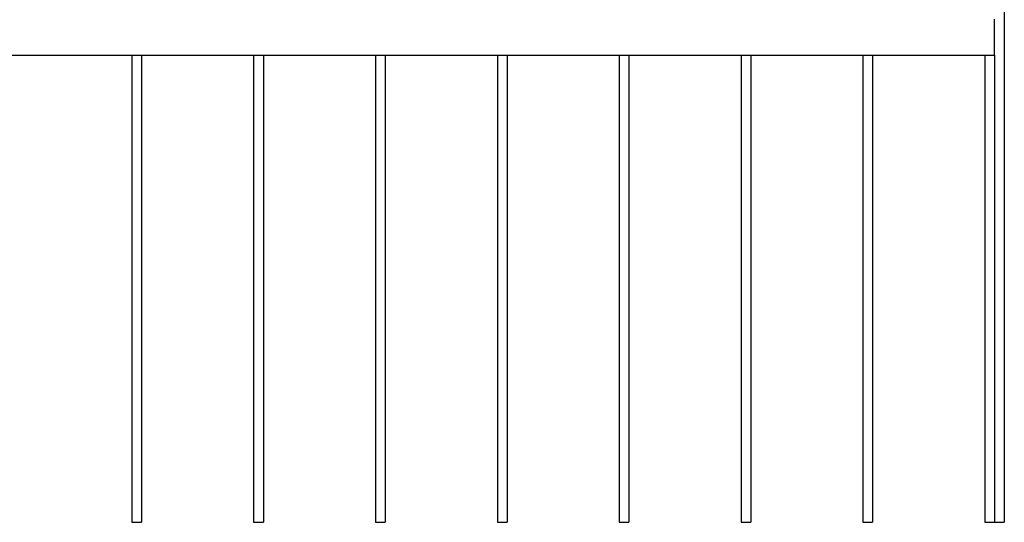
# Model space of a CAD drawing. Header units: millimetres. Extents: x 2538 to 24562, y 4449 to 23795.
# Tile 116 of 256: x 12447 to 13659, y 5363 to 5982. Entities that reach past the tile are written whole.
import ezdxf

# ---------------------------------------------------------------- set-up
doc = ezdxf.new("R2010")
doc.units = ezdxf.units.MM
doc.layers.add('Make2D$Visible$Curves', color=7, linetype='Continuous', true_color=0x000000)

msp = doc.modelspace()

# ---------------------------------------------------------------- linework, layer by layer
at = {"layer": 'Make2D$Visible$Curves', "color": 7, "lineweight": -3}
for points in [[(13658.9, 7763.4), (13658.9, 6563.4), (13658.9, 5363.4)], [(13646.9, 5939.1), (13646.9, 5960.2), (13646.9, 5981.2)], [(11234.9, 5938.1), (12440.9, 5938.1), (13646.9, 5938.1)], [(12584.9, 5938.1), (12584.9, 5650.7), (12584.9, 5363.4)], [(12596.9, 5938.1), (12596.9, 5650.7), (12596.9, 5363.4)], [(12734.9, 5938.1), (12734.9, 5650.7), (12734.9, 5363.4)], [(12746.9, 5938.1), (12746.9, 5650.7), (12746.9, 5363.4)], [(12884.9, 5938.1), (12884.9, 5650.7), (12884.9, 5363.4)], [(12896.9, 5938.1), (12896.9, 5650.7), (12896.9, 5363.4)], [(13034.9, 5938.1), (13034.9, 5650.7), (13034.9, 5363.4)], [(13046.9, 5938.1), (13046.9, 5650.7), (13046.9, 5363.4)], [(13184.9, 5938.1), (13184.9, 5650.7), (13184.9, 5363.4)], [(13196.9, 5938.1), (13196.9, 5650.7), (13196.9, 5363.4)], [(13334.9, 5938.1), (13334.9, 5650.7), (13334.9, 5363.4)], [(13346.9, 5938.1), (13346.9, 5650.7), (13346.9, 5363.4)], [(13484.9, 5938.1), (13484.9, 5650.7), (13484.9, 5363.4)], [(13496.9, 5938.1), (13496.9, 5650.7), (13496.9, 5363.4)], [(13634.9, 5938.1), (13634.9, 5650.7), (13634.9, 5363.4)], [(13646.9, 5938.1), (13646.9, 5650.7), (13646.9, 5363.4)], [(12584.9, 5363.4), (12590.9, 5363.4), (12596.9, 5363.4)], [(12734.9, 5363.4), (12740.9, 5363.4), (12746.9, 5363.4)], [(12884.9, 5363.4), (12890.9, 5363.4), (12896.9, 5363.4)], [(13034.9, 5363.4), (13040.9, 5363.4), (13046.9, 5363.4)], [(13184.9, 5363.4), (13190.9, 5363.4), (13196.9, 5363.4)], [(13334.9, 5363.4), (13340.9, 5363.4), (13346.9, 5363.4)], [(13484.9, 5363.4), (13490.9, 5363.4), (13496.9, 5363.4)], [(13634.9, 5363.4), (13640.9, 5363.4), (13646.9, 5363.4)], [(13646.9, 5363.4), (13652.9, 5363.4), (13658.9, 5363.4)]]:
    msp.add_open_spline(points, degree=2, dxfattribs=at)
for points, weights in [([(13646.9, 5981.2), (13646.9, 5982.2), (13646.9, 5982.2)], [1, 0.707106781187, 1]), ([(13646.9, 5938.1), (13646.9, 5938.1), (13646.9, 5939.1)], [1, 0.707106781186, 1])]:
    msp.add_rational_spline(points, weights, degree=2, dxfattribs=at)

doc.saveas('drawing.dxf')
